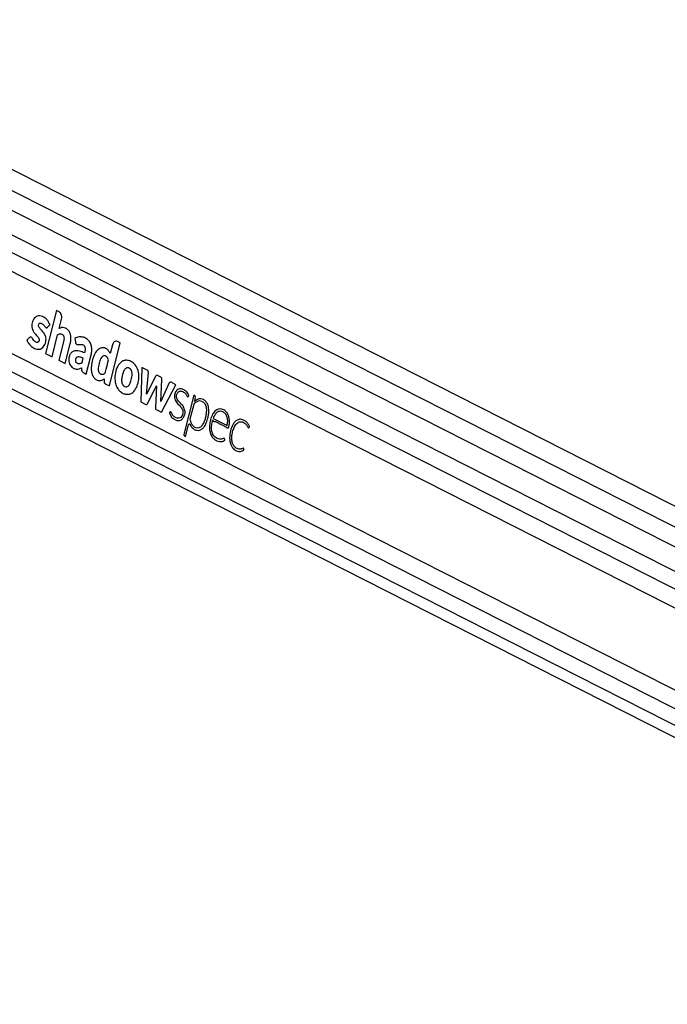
# Model space of a CAD drawing. Header units: millimetres. Extents: x 10 to 10348, y 8 to 8288.
# Tile 54 of 129: x 3823 to 4027, y 3510 to 3821. Entities that reach past the tile are written whole.
import ezdxf

# ---------------------------------------------------------------- set-up
doc = ezdxf.new("R2010")
doc.units = ezdxf.units.MM

msp = doc.modelspace()

# ---------------------------------------------------------------- linework, layer by layer
at = {"color": 7, "linetype": 'Continuous', "lineweight": 25}
for p, q in [((4376.36, 3478.68), (3701.5, 3821.32)), ((4390.06, 3484.62), (3726.9, 3821.32)), ((3687.9, 3768.07), (4278.42, 3468.26)), ((3818.14, 3742.82), (4266.1, 3515.39)), ((3834.39, 3729.38), (3830.95, 3715.8)), ((3835.27, 3728.93), (3834.39, 3729.38)), ((3835.27, 3723.65), (3836.03, 3726.66)), ((3833.01, 3714.76), (3834.78, 3721.72)), ((3840.24, 3720.57), (3840.39, 3719.47)), ((3815.01, 3718.47), (4260.19, 3492.45)), ((3836.71, 3719.87), (3835.14, 3713.68)), ((3837.2, 3712.63), (3838.77, 3718.83)), ((3851.13, 3705.56), (3854.57, 3719.13)), ((3852.09, 3718.51), (3851.39, 3715.75)), ((3854.57, 3719.13), (3853.69, 3719.58)), ((3830.95, 3715.8), (3833.01, 3714.76)), ((3843.83, 3709.26), (3845.38, 3715.36)), ((3835.14, 3713.68), (3837.2, 3712.63)), ((3861.41, 3711.35), (3861.07, 3700.51)), ((3863.06, 3710.51), (3861.41, 3711.35)), ((3849.5, 3707.78), (3849.47, 3706.95)), ((3862.87, 3702.95), (3863.5, 3709.72)), ((3865.69, 3708.53), (3862.87, 3702.95)), ((3867.36, 3708.34), (3866.38, 3708.84)), ((3849.85, 3706.21), (3851.13, 3705.56)), ((3863.23, 3699.96), (3866.03, 3705.5)), ((3866.03, 3705.5), (3865.68, 3698.72)), ((3867.36, 3700.65), (3867.76, 3707.48)), ((3869.94, 3706.33), (3867.36, 3700.65)), ((3867.61, 3697.19), (3872.17, 3705.88)), ((3872.17, 3705.88), (3870.64, 3706.66)), ((3877.84, 3702.57), (3874.7, 3690.19)), ((3878.14, 3702.42), (3877.84, 3702.57)), ((3878.03, 3700.58), (3878.34, 3701.81)), ((3861.07, 3700.51), (3862.67, 3699.7)), ((3877.79, 3699.64), (3876.61, 3694.98)), ((3878.02, 3700.57), (3878.03, 3700.58)), ((3865.93, 3698.04), (3867.61, 3697.19)), ((3883.95, 3695.24), (3888.34, 3693.02)), ((3875.24, 3689.58), (3876.16, 3693.22)), ((3874.83, 3689.79), (3875.24, 3689.58))]:
    msp.add_line(p, q, dxfattribs=at)
at = {"color": 8, "linetype": 'Continuous', "lineweight": 25}
for p, q in [((3721, 3817.75), (4383.09, 3481.6)), ((3697.72, 3815.5), (4368.16, 3475.12)), ((3697.96, 3809.84), (4273.96, 3517.4)), ((3693.63, 3774.24), (4265.41, 3483.94)), ((3690.7, 3770.44), (4316.53, 3452.7))]:
    msp.add_line(p, q, dxfattribs=at)
at = {"color": 7, "linetype": 'Continuous', "lineweight": 25, "flags": 128}
msp.add_lwpolyline([(3876.16, 3693.22), (3876.2, 3693.32), (3876.25, 3693.4), (3876.32, 3693.46), (3876.4, 3693.49), (3876.48, 3693.49), (3876.55, 3693.45), (3876.62, 3693.39), (3876.67, 3693.31)], dxfattribs=at)
at = {"color": 7, "linetype": 'Continuous', "lineweight": 25}
for centre, radius, start, end in [((3856.49, 3711.05), 2.6, 100.641, 105.2948), ((3866.18, 3708.36), 0.515, 66.9935, 160.705), ((3866.86, 3707.59), 0.899, 352.72, 56.2259), ((3858.39, 3707.64), 5.49, 198.7117, 202.4969), ((3870.44, 3706.18), 0.524, 67.6391, 163.6998), ((3877.83, 3701.98), 0.54, 342.1753, 54.7144), ((3878.51, 3699.48), 0.735, 133.7174, 167.1998), ((3879.7, 3698.98), 2.52, 54.0495, 61.7659), ((3875.04, 3690.08), 0.36, 162.1807, 234.704)]:
    msp.add_arc(centre, radius, start, end, dxfattribs=at)
for points, knots in [([(3831.61, 3724.07), (3831.65, 3724.12), (3831.74, 3724.22), (3831.89, 3724.38), (3832.04, 3724.54), (3832.15, 3724.66), (3832.22, 3724.74), (3832.28, 3724.79), (3832.31, 3724.83), (3832.33, 3724.85), (3832.33, 3724.88), (3832.32, 3724.92), (3832.3, 3724.98), (3832.26, 3725.07), (3832.23, 3725.15), (3832.2, 3725.2), (3832.19, 3725.22), (3832.19, 3725.22), (3832.19, 3725.23), (3832.19, 3725.23), (3832.19, 3725.23), (3832.19, 3725.23), (3832.19, 3725.23), (3832.02, 3725.2), (3831.97, 3725.86), (3831.59, 3726.2), (3831.25, 3726.64), (3830.47, 3727.29), (3829.45, 3727.77), (3828.25, 3727.65), (3827.5, 3727.15), (3826.99, 3726.38), (3826.7, 3725.53), (3826.59, 3724.62), (3826.69, 3723.59), (3827.04, 3722.75), (3827.49, 3722.17), (3827.89, 3721.72), (3828.3, 3721.29), (3828.67, 3720.85), (3828.9, 3720.47), (3828.97, 3720.11), (3828.94, 3719.86), (3828.86, 3719.64), (3828.74, 3719.47), (3828.59, 3719.35), (3828.4, 3719.28), (3828.08, 3719.29), (3827.65, 3719.49), (3827.2, 3719.93), (3826.89, 3720.43), (3826.6, 3720.88), (3826.37, 3720.97), (3826.26, 3721.01)], [0, 0, 0, 0, 0.009931, 0.021428, 0.036586, 0.043256, 0.048496, 0.053293, 0.055328, 0.056686, 0.05771, 0.059009, 0.061577, 0.067089, 0.072432, 0.074293, 0.074963, 0.075223, 0.075329, 0.075377, 0.075396, 0.075404, 0.075409, 0.07541, 0.103997, 0.132573, 0.1612, 0.18978, 0.300288, 0.355355, 0.410313, 0.451903, 0.492397, 0.53243, 0.572389, 0.627019, 0.656511, 0.685841, 0.722817, 0.751197, 0.77674, 0.787339, 0.798405, 0.809061, 0.819367, 0.829737, 0.840332, 0.856561, 0.889069, 0.921968, 0.957476, 0.97857, 1, 1, 1, 1]), ([(3836.03, 3726.66), (3836.07, 3726.92), (3836.15, 3727.43), (3835.97, 3728.13), (3835.67, 3728.66), (3835.41, 3728.84), (3835.27, 3728.93)], [0, 0, 0, 0, 0.28369, 0.5579, 0.775015, 1, 1, 1, 1]), ([(3826.26, 3721.01), (3826.13, 3720.98), (3825.88, 3720.92), (3825.61, 3720.56), (3825.37, 3720.32), (3825.2, 3720.16), (3825.12, 3720.06), (3825.09, 3719.98), (3825.09, 3719.95), (3825.09, 3719.89), (3825.19, 3719.72), (3825.34, 3719.37), (3825.66, 3718.89), (3826.07, 3718.41), (3826.58, 3717.93), (3827.17, 3717.52), (3827.84, 3717.22), (3828.54, 3717.08), (3829.22, 3717.15), (3829.84, 3717.43), (3830.35, 3717.95), (3830.76, 3718.62), (3831.01, 3719.35), (3831.12, 3720.06), (3831.1, 3720.71), (3830.98, 3721.23), (3830.7, 3721.93), (3830.25, 3722.54), (3829.72, 3723.13), (3829.32, 3723.53), (3828.99, 3723.92), (3828.78, 3724.32), (3828.73, 3724.72), (3828.81, 3725.02), (3828.96, 3725.26), (3829.21, 3725.41), (3829.53, 3725.39), (3829.96, 3725.2), (3830.45, 3724.75), (3830.78, 3724.19), (3831.11, 3723.95), (3831.27, 3723.9), (3831.45, 3723.93), (3831.55, 3724.02), (3831.61, 3724.07)], [0, 0, 0, 0, 0.0226933, 0.0437669, 0.0651228, 0.074103, 0.0817032, 0.0833133, 0.0846092, 0.0858076, 0.0903684, 0.1114661, 0.1376474, 0.1725374, 0.2054823, 0.2470291, 0.288952, 0.330457, 0.3713792, 0.4085186, 0.4449766, 0.4820364, 0.518825, 0.5459738, 0.5729932, 0.5992823, 0.6141069, 0.6736309, 0.7069348, 0.7354699, 0.7605481, 0.7834656, 0.7961243, 0.80987, 0.8227216, 0.8348465, 0.856611, 0.8796692, 0.913136, 0.958833, 0.9692406, 0.9789811, 0.9887717, 1, 1, 1, 1]), ([(3838.77, 3718.83), (3838.85, 3719.19), (3839, 3719.9), (3839.02, 3721.04), (3838.79, 3722.14), (3838.29, 3723.05), (3837.6, 3723.65), (3836.84, 3723.97), (3836.03, 3724.02), (3835.52, 3723.78), (3835.27, 3723.65)], [0, 0, 0, 0, 0.124451, 0.250142, 0.37477, 0.499812, 0.624783, 0.750228, 0.874851, 1, 1, 1, 1]), ([(3834.78, 3721.72), (3834.98, 3721.81), (3835.35, 3721.99), (3835.87, 3721.99), (3836.29, 3721.83), (3836.58, 3721.56), (3836.75, 3721.18), (3836.84, 3720.76), (3836.8, 3720.3), (3836.74, 3720.01), (3836.71, 3719.87)], [0, 0, 0, 0, 0.200749, 0.371353, 0.491263, 0.615205, 0.694597, 0.793693, 0.904544, 1, 1, 1, 1]), ([(3845.38, 3715.36), (3845.47, 3715.81), (3845.65, 3716.72), (3845.52, 3718.15), (3845.02, 3719.4), (3844.13, 3720.4), (3842.93, 3720.98), (3841.55, 3721.12), (3840.67, 3720.75), (3840.24, 3720.57)], [0, 0, 0, 0, 0.1229008, 0.2459995, 0.3688053, 0.4922608, 0.6616878, 0.8342466, 1, 1, 1, 1]), ([(3840.39, 3719.47), (3840.4, 3719.37), (3840.44, 3719.17), (3840.56, 3718.92), (3840.72, 3718.73), (3841.12, 3718.49), (3841.77, 3718.69), (3842.48, 3718.66), (3843.02, 3718.4), (3843.33, 3718.04), (3843.49, 3717.55), (3843.52, 3716.85), (3843.37, 3716.33), (3843.27, 3715.98)], [0, 0, 0, 0, 0.043694, 0.087033, 0.130804, 0.173874, 0.347702, 0.520637, 0.60943, 0.697899, 0.76205, 0.837465, 1, 1, 1, 1]), ([(3851.39, 3715.75), (3851.22, 3716.06), (3850.91, 3716.66), (3850.26, 3717.26), (3849.46, 3717.62), (3848.53, 3717.59), (3847.4, 3717.03), (3846.42, 3715.71), (3845.74, 3713.85), (3845.42, 3711.99), (3845.38, 3710.26), (3845.76, 3708.85), (3846.43, 3707.82), (3847.36, 3707.25), (3848.45, 3707.14), (3849.15, 3707.57), (3849.5, 3707.78)], [0, 0, 0, 0, 0.055173, 0.104923, 0.15212, 0.22113, 0.288783, 0.386403, 0.484073, 0.581734, 0.655205, 0.726561, 0.788721, 0.848694, 0.925085, 1, 1, 1, 1]), ([(3853.69, 3719.58), (3853.51, 3719.64), (3853.15, 3719.75), (3852.65, 3719.5), (3852.28, 3719.07), (3852.15, 3718.7), (3852.09, 3718.51)], [0, 0, 0, 0, 0.283697, 0.557907, 0.775017, 1, 1, 1, 1]), ([(3843.27, 3715.98), (3842.75, 3716.19), (3841.71, 3716.6), (3840.33, 3716.74), (3839.28, 3716.31), (3838.63, 3715.55), (3838.3, 3714.47), (3838.26, 3713.42), (3838.46, 3712.56), (3838.92, 3711.75), (3839.68, 3711.08), (3840.67, 3710.78), (3841.57, 3710.9), (3842.1, 3711.17), (3842.33, 3711.29)], [0, 0, 0, 0, 0.143245, 0.286301, 0.358563, 0.429732, 0.501655, 0.573334, 0.621183, 0.668884, 0.765224, 0.851095, 0.934426, 1, 1, 1, 1]), ([(3842.83, 3714.25), (3842.47, 3714.41), (3841.97, 3714.64), (3841.31, 3714.71), (3840.94, 3714.65), (3840.67, 3714.47), (3840.51, 3714.23), (3840.41, 3713.93), (3840.37, 3713.61), (3840.41, 3713.3), (3840.58, 3712.97), (3840.93, 3712.72), (3841.39, 3712.53), (3841.73, 3712.58), (3841.9, 3712.6)], [0, 0, 0, 0, 0.2353493, 0.3283856, 0.4176271, 0.4666015, 0.5143653, 0.5625718, 0.6119261, 0.6567558, 0.6994095, 0.7879802, 0.8941301, 1, 1, 1, 1]), ([(3841.9, 3712.6), (3842.03, 3712.65), (3842.21, 3712.71), (3842.41, 3712.83), (3842.58, 3713.05), (3842.65, 3713.58), (3842.77, 3714.01), (3842.83, 3714.25)], [0, 0, 0, 0, 0.256555, 0.334863, 0.397757, 0.663704, 1, 1, 1, 1]), ([(3850.88, 3713.74), (3850.82, 3713.92), (3850.69, 3714.27), (3850.38, 3714.68), (3850.01, 3714.97), (3849.55, 3715.11), (3849.04, 3714.97), (3848.43, 3714.29), (3848.03, 3713.25), (3847.76, 3712.12), (3847.63, 3711.29), (3847.6, 3710.53), (3847.72, 3710.11), (3847.79, 3709.9)], [0, 0, 0, 0, 0.0670184, 0.1338133, 0.2006256, 0.2679592, 0.3551293, 0.4415539, 0.6335929, 0.7464928, 0.846354, 0.9244463, 1, 1, 1, 1]), ([(3842.33, 3711.29), (3842.33, 3711.12), (3842.33, 3710.74), (3842.38, 3710.24), (3842.61, 3709.91), (3842.87, 3709.74), (3843.29, 3709.54), (3843.61, 3709.37), (3843.83, 3709.26)], [0, 0, 0, 0, 0.153812, 0.342496, 0.433341, 0.558618, 0.702771, 1, 1, 1, 1]), ([(3847.79, 3709.9), (3847.87, 3709.76), (3848.03, 3709.49), (3848.4, 3709.27), (3848.78, 3709.17), (3849.14, 3709.21), (3849.46, 3709.32), (3849.8, 3709.5), (3849.96, 3710.12), (3850.31, 3711.51), (3850.63, 3712.76), (3850.88, 3713.74)], [0, 0, 0, 0, 0.0697655, 0.1420882, 0.2156733, 0.2855555, 0.3440216, 0.4047269, 0.476998, 0.5880164, 1, 1, 1, 1]), ([(3855.05, 3713.23), (3854.59, 3712.78), (3853.65, 3711.87), (3853, 3709.75), (3852.78, 3707.67), (3853.05, 3706.47), (3853.19, 3705.88)], [0, 0, 0, 0, 0.2746957, 0.5599897, 0.7836455, 1, 1, 1, 1]), ([(3856.43, 3711.16), (3856.18, 3710.92), (3855.66, 3710.43), (3855.33, 3709.27), (3855.11, 3708.31), (3855, 3707.52), (3855, 3706.84), (3855.16, 3706.18), (3855.5, 3705.66), (3855.8, 3705.48), (3855.95, 3705.38)], [0, 0, 0, 0, 0.177895, 0.366933, 0.51641, 0.611748, 0.706492, 0.804317, 0.900798, 1, 1, 1, 1]), ([(3855.8, 3713.57), (3855.66, 3713.52), (3855.4, 3713.44), (3855.16, 3713.29), (3855.05, 3713.23)], [0, 0, 0, 0, 0.561208, 1, 1, 1, 1]), ([(3855.95, 3705.38), (3856.13, 3705.31), (3856.5, 3705.17), (3856.97, 3705.34), (3857.27, 3705.65), (3857.45, 3705.92), (3857.61, 3706.22), (3857.94, 3707.01), (3858.24, 3708), (3858.35, 3709.18), (3858.3, 3709.97), (3858, 3710.66), (3857.53, 3711.1), (3856.98, 3711.33), (3856.61, 3711.22), (3856.43, 3711.16)], [0, 0, 0, 0, 0.081408, 0.162224, 0.200498, 0.238872, 0.277459, 0.315712, 0.520185, 0.60143, 0.67888, 0.757678, 0.838992, 0.920896, 1, 1, 1, 1]), ([(3856.43, 3713.66), (3856.35, 3713.65), (3856.21, 3713.65), (3856.07, 3713.62), (3856.01, 3713.61)], [0, 0, 0, 0, 0.563963, 1, 1, 1, 1]), ([(3856.26, 3702.9), (3856.79, 3702.88), (3857.85, 3702.83), (3859.26, 3704.06), (3860.15, 3705.97), (3860.55, 3708.19), (3860.35, 3710.49), (3859.37, 3712.31), (3857.98, 3713.42), (3856.94, 3713.58), (3856.43, 3713.66)], [0, 0, 0, 0, 0.125113, 0.247905, 0.375235, 0.504205, 0.628862, 0.752356, 0.876173, 1, 1, 1, 1]), ([(3863.5, 3709.72), (3863.5, 3709.76), (3863.5, 3709.86), (3863.45, 3710.04), (3863.37, 3710.24), (3863.23, 3710.41), (3863.12, 3710.48), (3863.06, 3710.51)], [0, 0, 0, 0, 0.123433, 0.278173, 0.520214, 0.746527, 1, 1, 1, 1]), ([(3849.47, 3706.95), (3849.47, 3706.86), (3849.48, 3706.67), (3849.57, 3706.45), (3849.7, 3706.29), (3849.8, 3706.24), (3849.85, 3706.21)], [0, 0, 0, 0, 0.286401, 0.546989, 0.760311, 1, 1, 1, 1]), ([(3853.32, 3705.54), (3853.43, 3705.28), (3853.65, 3704.83), (3853.93, 3704.46), (3854.05, 3704.3)], [0, 0, 0, 0, 0.558546, 1, 1, 1, 1]), ([(3876.06, 3702.16), (3876.13, 3702.22), (3876.2, 3702.28), (3876.26, 3702.38), (3876.27, 3702.4), (3876.27, 3702.43), (3876.26, 3702.49), (3876.2, 3702.66), (3876.01, 3703.01), (3875.65, 3703.6), (3875.1, 3704.1), (3874.49, 3704.45), (3873.9, 3704.64), (3873.27, 3704.64), (3872.69, 3704.41), (3872.21, 3703.96), (3871.87, 3703.36), (3871.67, 3702.65), (3871.65, 3701.82), (3871.98, 3700.73), (3872.83, 3699.72), (3873.71, 3698.91), (3874.23, 3698.06), (3874.45, 3697.33), (3874.32, 3696.48), (3873.95, 3695.77), (3873.4, 3695.34), (3872.82, 3695.24), (3872.29, 3695.37), (3871.83, 3695.62), (3871.4, 3695.98), (3871.04, 3696.45), (3870.79, 3696.9), (3870.66, 3697.22), (3870.58, 3697.33), (3870.51, 3697.37), (3870.42, 3697.37), (3870.32, 3697.31), (3870.23, 3697.19), (3870.15, 3697.12), (3870.11, 3697.08), (3870.09, 3697.05), (3870.09, 3697.04), (3870.09, 3697.03), (3870.1, 3696.99), (3870.13, 3696.92), (3870.17, 3696.83), (3870.26, 3696.66), (3870.35, 3696.45), (3870.46, 3696.26), (3870.51, 3696.18), (3870.53, 3696.14), (3870.54, 3696.12), (3870.55, 3696.12), (3870.55, 3696.11), (3870.55, 3696.11), (3870.55, 3696.11), (3870.55, 3696.11), (3870.71, 3695.62), (3871.44, 3695.11), (3872.34, 3694.57), (3873.22, 3694.52), (3873.96, 3694.78), (3874.33, 3695.25), (3874.52, 3695.49)], [0, 0, 0, 0, 0.0108278, 0.0115305, 0.012128, 0.0130519, 0.0150705, 0.0177391, 0.0314795, 0.0574853, 0.0936758, 0.1191039, 0.1476162, 0.1757912, 0.2039026, 0.2297585, 0.2534362, 0.2768741, 0.3031264, 0.330945, 0.3888561, 0.4514801, 0.4747811, 0.4968904, 0.5256152, 0.5538318, 0.5809288, 0.6088023, 0.6318409, 0.6543743, 0.6767172, 0.6991116, 0.7217945, 0.7312789, 0.7343253, 0.7373504, 0.7406583, 0.7462641, 0.7521734, 0.7571075, 0.7593494, 0.7596328, 0.7598957, 0.7603235, 0.7608913, 0.7642268, 0.7680583, 0.7706395, 0.785242, 0.7916673, 0.7944977, 0.7957414, 0.7962906, 0.7965306, 0.7966348, 0.7966841, 0.7967046, 0.7967115, 0.7967206, 0.8469343, 0.8988804, 0.9327286, 0.96579, 1, 1, 1, 1]), ([(3854.05, 3704.3), (3854.42, 3703.92), (3855.1, 3703.24), (3855.9, 3703.01), (3856.26, 3702.9)], [0, 0, 0, 0, 0.556175, 1, 1, 1, 1]), ([(3875.05, 3697.59), (3874.89, 3698.09), (3874.58, 3699.09), (3873.62, 3700.02), (3872.86, 3700.78), (3872.41, 3701.58), (3872.29, 3702.21), (3872.37, 3702.73), (3872.52, 3703.12), (3872.74, 3703.46), (3873.11, 3703.79), (3873.69, 3703.95), (3874.34, 3703.78), (3874.83, 3703.48), (3875.22, 3703.11), (3875.54, 3702.7), (3875.71, 3702.26), (3875.87, 3702.11), (3875.92, 3702.09), (3875.98, 3702.09), (3876.02, 3702.12), (3876.05, 3702.14), (3876.06, 3702.16)], [0, 0, 0, 0, 0.124779, 0.249544, 0.369693, 0.428405, 0.481229, 0.51487, 0.548892, 0.58354, 0.61861, 0.693312, 0.768513, 0.830409, 0.866114, 0.922931, 0.969971, 0.977729, 0.984777, 0.989396, 0.994335, 1, 1, 1, 1]), ([(3880.89, 3701.2), (3880.63, 3701.31), (3880.15, 3701.49), (3879.66, 3701.43), (3879.45, 3701.4)], [0, 0, 0, 0, 0.558317, 1, 1, 1, 1]), ([(3862.67, 3699.7), (3862.73, 3699.67), (3862.84, 3699.63), (3863.01, 3699.68), (3863.14, 3699.8), (3863.2, 3699.91), (3863.23, 3699.96)], [0, 0, 0, 0, 0.286324, 0.544844, 0.757828, 1, 1, 1, 1]), ([(3865.68, 3698.72), (3865.68, 3698.64), (3865.67, 3698.48), (3865.72, 3698.28), (3865.81, 3698.12), (3865.89, 3698.07), (3865.93, 3698.04)], [0, 0, 0, 0, 0.299987, 0.558247, 0.763053, 1, 1, 1, 1]), ([(3876.61, 3694.98), (3876.65, 3694.77), (3876.76, 3694.24), (3877.11, 3693.41), (3877.74, 3692.67), (3878.6, 3692.27), (3879.56, 3692.27), (3880.48, 3692.93), (3881.1, 3693.99), (3881.5, 3695.17), (3881.77, 3696.39), (3881.95, 3697.71), (3881.81, 3699.09), (3881.19, 3700.11), (3880.41, 3700.7), (3879.56, 3700.84), (3878.73, 3700.59), (3878.24, 3700.21), (3878, 3700.01)], [0, 0, 0, 0, 0.034102, 0.084078, 0.146621, 0.208748, 0.277104, 0.349675, 0.425582, 0.484373, 0.550843, 0.621637, 0.689289, 0.757515, 0.818995, 0.879303, 0.939513, 1, 1, 1, 1]), ([(3879.45, 3701.4), (3879.17, 3701.3), (3878.66, 3701.13), (3878.22, 3700.74), (3878.02, 3700.57)], [0, 0, 0, 0, 0.556877, 1, 1, 1, 1]), ([(3882.43, 3699.06), (3882.27, 3699.51), (3881.96, 3700.32), (3881.42, 3700.8), (3881.18, 3701.02)], [0, 0, 0, 0, 0.556765, 1, 1, 1, 1]), ([(3882.19, 3695.07), (3882.28, 3695.45), (3882.45, 3696.18), (3882.64, 3697.53), (3882.51, 3698.48), (3882.43, 3699.06)], [0, 0, 0, 0, 0.296441, 0.572281, 1, 1, 1, 1]), ([(3874.52, 3695.49), (3874.71, 3695.87), (3874.96, 3696.38), (3875.08, 3697.14), (3875.06, 3697.44), (3875.05, 3697.59)], [0, 0, 0, 0, 0.59919, 0.80906, 1, 1, 1, 1]), ([(3883.77, 3694.69), (3883.79, 3694.68), (3883.81, 3694.67), (3883.83, 3694.66), (3883.84, 3694.65), (3883.85, 3694.65), (3883.85, 3694.65), (3883.85, 3694.65), (3883.85, 3694.65), (3883.85, 3694.65), (3883.85, 3694.65), (3883.85, 3694.65), (3883.83, 3694.09), (3884.81, 3694.43), (3885.45, 3693.76), (3886.32, 3693.41), (3887.02, 3693.03), (3887.67, 3692.72), (3888.13, 3692.43), (3888.48, 3692.28), (3888.63, 3692.22), (3888.71, 3692.24), (3888.79, 3692.31), (3888.85, 3692.45), (3888.92, 3692.68), (3888.98, 3693.07), (3889.06, 3693.56), (3889.1, 3694.17), (3889.09, 3694.89), (3888.97, 3695.6), (3888.78, 3696.19), (3888.57, 3696.66), (3888.22, 3697.21), (3887.47, 3697.95), (3886.24, 3698.41), (3884.77, 3697.98), (3883.7, 3696.63), (3883.06, 3694.92), (3882.77, 3693.22), (3882.78, 3691.68), (3883.07, 3690.41), (3883.6, 3689.29), (3884.14, 3688.81), (3884.41, 3688.57)], [0, 0, 0, 0, 0.002275, 0.003276, 0.003716, 0.003909, 0.003995, 0.004032, 0.004048, 0.004056, 0.004059, 0.00406, 0.004064, 0.046489, 0.088915, 0.131341, 0.173766, 0.199659, 0.232003, 0.247978, 0.252212, 0.255511, 0.258708, 0.265316, 0.272849, 0.284543, 0.306466, 0.324321, 0.347625, 0.381446, 0.398312, 0.415266, 0.438719, 0.474808, 0.54722, 0.618871, 0.684207, 0.750638, 0.816425, 0.863264, 0.908333, 0.953114, 1, 1, 1, 1]), ([(3888.34, 3693.02), (3888.42, 3693.44), (3888.59, 3694.28), (3888.46, 3695.64), (3887.88, 3696.76), (3887.03, 3697.38), (3886.11, 3697.59), (3885.19, 3697.28), (3884.43, 3696.42), (3884.11, 3695.64), (3883.95, 3695.24)], [0, 0, 0, 0, 0.12421, 0.247778, 0.374534, 0.501892, 0.623019, 0.743731, 0.871565, 1, 1, 1, 1]), ([(3876.67, 3693.31), (3876.77, 3693.11), (3876.94, 3692.77), (3877.28, 3692.3), (3877.84, 3691.8), (3878.68, 3691.4), (3879.7, 3691.48), (3880.29, 3691.87), (3880.58, 3692.05)], [0, 0, 0, 0, 0.116148, 0.197583, 0.324338, 0.564652, 0.784002, 1, 1, 1, 1]), ([(3880.58, 3692.05), (3880.79, 3692.26), (3881.15, 3692.63), (3881.43, 3693.13), (3881.55, 3693.35)], [0, 0, 0, 0, 0.561448, 1, 1, 1, 1]), ([(3881.55, 3693.35), (3881.69, 3693.65), (3881.93, 3694.2), (3882.11, 3694.8), (3882.19, 3695.07)], [0, 0, 0, 0, 0.553974, 1, 1, 1, 1]), ([(3884.41, 3688.57), (3884.65, 3688.42), (3885.13, 3688.12), (3885.86, 3687.95), (3886.51, 3687.93), (3886.96, 3688.02), (3887.26, 3688.13), (3887.42, 3688.22), (3887.54, 3688.29), (3887.61, 3688.34), (3887.63, 3688.36), (3887.64, 3688.38), (3887.64, 3688.4), (3887.63, 3688.43), (3887.6, 3688.52), (3887.58, 3688.64), (3887.54, 3688.77), (3887.5, 3688.87), (3887.39, 3688.94), (3887.23, 3688.93), (3886.96, 3688.83), (3886.62, 3688.7), (3886.23, 3688.68), (3885.78, 3688.71), (3885.2, 3688.88), (3884.62, 3689.25), (3884.12, 3689.76), (3883.72, 3690.43), (3883.41, 3691.6), (3883.42, 3693.1), (3883.66, 3694.15), (3883.77, 3694.69)], [0, 0, 0, 0, 0.070768, 0.14175, 0.201109, 0.248037, 0.266455, 0.284811, 0.296671, 0.302129, 0.303725, 0.304907, 0.305963, 0.307196, 0.311034, 0.326615, 0.33002, 0.338592, 0.348794, 0.360368, 0.380978, 0.424682, 0.45592, 0.487113, 0.549452, 0.617594, 0.657565, 0.716663, 0.786611, 0.892611, 1, 1, 1, 1]), ([(3895.18, 3692.35), (3895.24, 3692.41), (3895.31, 3692.48), (3895.39, 3692.54), (3895.41, 3692.56), (3895.41, 3692.57), (3895.41, 3692.58), (3895.41, 3692.6), (3895.4, 3692.66), (3895.36, 3692.86), (3895.23, 3693.06), (3895.1, 3693.3), (3894.97, 3693.52), (3894.69, 3693.92), (3894.28, 3694.33), (3893.78, 3694.65), (3893.23, 3694.9), (3892.64, 3695.01), (3892.05, 3694.94), (3891.58, 3694.76), (3891.14, 3694.48), (3890.73, 3694.1), (3890.12, 3693.29), (3889.48, 3691.82), (3889.14, 3690.04), (3889.15, 3688.57), (3889.31, 3687.52), (3889.66, 3686.55), (3890.16, 3685.81), (3890.74, 3685.3), (3891.33, 3684.98), (3891.96, 3684.8), (3892.59, 3684.79), (3893.12, 3684.94), (3893.46, 3685.12), (3893.6, 3685.24), (3893.65, 3685.27), (3893.66, 3685.29), (3893.67, 3685.31), (3893.67, 3685.34), (3893.67, 3685.37), (3893.67, 3685.38)], [0, 0, 0, 0, 0.013793, 0.016298, 0.01685, 0.017288, 0.017774, 0.01844, 0.020066, 0.026123, 0.044807, 0.055351, 0.065636, 0.08279, 0.129731, 0.157632, 0.185604, 0.236817, 0.266768, 0.296502, 0.326343, 0.356622, 0.387693, 0.481767, 0.579471, 0.627422, 0.67422, 0.720724, 0.769122, 0.807566, 0.846917, 0.886543, 0.925796, 0.964278, 0.986057, 0.993389, 0.994812, 0.995817, 0.996805, 0.998082, 1, 1, 1, 1]), ([(3893.67, 3685.38), (3893.66, 3685.43), (3893.65, 3685.55), (3893.6, 3685.69), (3893.55, 3685.79), (3893.51, 3685.85), (3893.46, 3685.87), (3893.27, 3685.87), (3893.08, 3685.69), (3892.79, 3685.6), (3892.56, 3685.55), (3892.35, 3685.54), (3892.1, 3685.54), (3891.74, 3685.59), (3891.16, 3685.85), (3890.54, 3686.4), (3889.98, 3687.39), (3889.76, 3688.79), (3889.9, 3690.33), (3890.28, 3691.76), (3890.78, 3692.91), (3891.38, 3693.67), (3891.92, 3694.06), (3892.43, 3694.21), (3892.8, 3694.2), (3893.25, 3694.11), (3893.75, 3693.9), (3894.23, 3693.49), (3894.54, 3693.09), (3894.73, 3692.8), (3894.83, 3692.57), (3894.91, 3692.41), (3894.98, 3692.34), (3895.04, 3692.3), (3895.11, 3692.31), (3895.16, 3692.33), (3895.18, 3692.35)], [0, 0, 0, 0, 0.008615, 0.018929, 0.023712, 0.027808, 0.031616, 0.035596, 0.067637, 0.079047, 0.101583, 0.119141, 0.125704, 0.156081, 0.199933, 0.257837, 0.315434, 0.393716, 0.474054, 0.554582, 0.631568, 0.681627, 0.73093, 0.764448, 0.79582, 0.812805, 0.864674, 0.909247, 0.935705, 0.95557, 0.971602, 0.978838, 0.985385, 0.989621, 0.994282, 1, 1, 1, 1]), ([(4873.5, 3680.01), (4846.2, 3667.9), (4791.62, 3643.67), (4639.22, 3576.44), (4318.35, 3435.47), (3986.36, 3290.01), (3751.81, 3187.27), (3713.14, 3170.33), (3712.68, 3170.13)], [0, 0, 0, 0, 0.070862, 0.141725, 0.394538, 0.90018, 0.998816, 1, 1, 1, 1])]:
    msp.add_open_spline(points, degree=3, knots=knots, dxfattribs=at)
at = {"color": 8, "linetype": 'Continuous', "lineweight": 25}
msp.add_open_spline([(3734.55, 3186.36), (3885.7, 3252.53), (4108.01, 3349.85), (4428.43, 3490.17), (4625.15, 3576.36), (4778.28, 3643.52), (4833.32, 3667.69), (4860.85, 3679.77)], degree=3, knots=[0, 0, 0, 0, 0.402959, 0.592639, 0.85389, 0.926945, 1, 1, 1, 1], dxfattribs=at)

doc.saveas('drawing.dxf')
